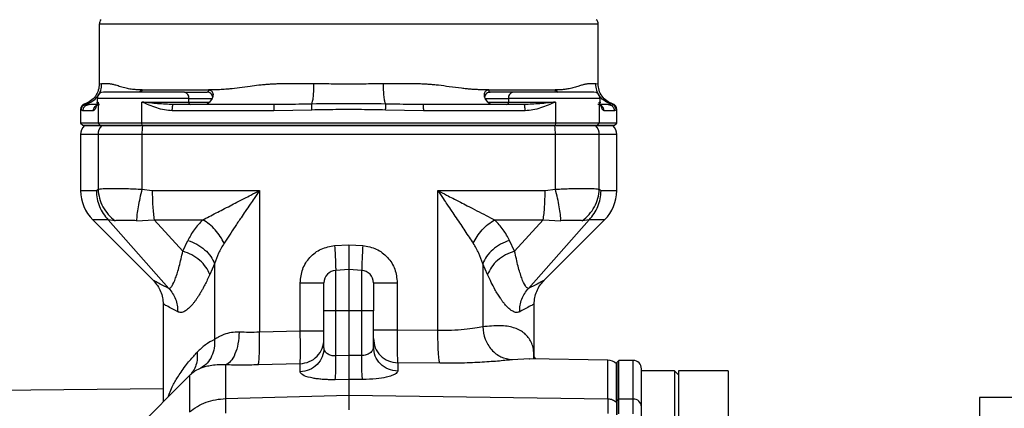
# Model space of a CAD drawing. Header units: millimetres. Extents: x 3 to 4919, y -224 to 3490.
# Tile 31 of 55: x 1547 to 1786, y 3261 to 3355. Entities that reach past the tile are written whole.
import ezdxf

# ---------------------------------------------------------------- set-up
doc = ezdxf.new("R2010")
doc.units = ezdxf.units.MM

msp = doc.modelspace()

# ---------------------------------------------------------------- linework, layer by layer
at = {"color": 7, "linetype": 'Continuous', "lineweight": 25}
for p, q in [((1566.21, 3354.05), (1566.21, 3339.52)), ((1687.21, 3339.52), (1687.21, 3354.05)), ((1566.8, 3339.55), (1566.21, 3339.52)), ((1687.21, 3339.52), (1686.62, 3339.55)), ((1565.75, 3336.05), (1565.75, 3335.15)), ((1576.65, 3338.15), (1592.75, 3338.15)), ((1586.88, 3337.55), (1592.41, 3337.55)), ((1587.94, 3335.15), (1587.94, 3336.05)), ((1587.94, 3336.05), (1593.64, 3336.05)), ((1593.64, 3336.05), (1592.96, 3335.15)), ((1593.64, 3336.05), (1593.75, 3336.36)), ((1659.67, 3336.36), (1659.79, 3336.05)), ((1660.47, 3335.15), (1659.79, 3336.05)), ((1659.79, 3336.05), (1665.48, 3336.05)), ((1660.68, 3338.15), (1676.78, 3338.15)), ((1661.01, 3337.55), (1660.79, 3337.5)), ((1666.55, 3337.55), (1661.01, 3337.55)), ((1665.48, 3336.05), (1665.48, 3335.15)), ((1687.68, 3335.15), (1687.68, 3336.05)), ((1565.93, 3335.15), (1565.7, 3334.92)), ((1565.93, 3335.15), (1565.93, 3330.05)), ((1576.58, 3330.05), (1576.58, 3335.15)), ((1576.58, 3335.15), (1587.94, 3335.15)), ((1587.94, 3335.15), (1592.96, 3335.15)), ((1660.47, 3335.15), (1665.48, 3335.15)), ((1665.48, 3335.15), (1676.85, 3335.15)), ((1676.85, 3335.15), (1676.85, 3330.05)), ((1687.49, 3335.15), (1687.49, 3330.05)), ((1687.72, 3334.76), (1687.62, 3334.92)), ((1561.71, 3333.34), (1561.71, 3330.05)), ((1561.85, 3333.22), (1561.71, 3333.34)), ((1562.27, 3333.05), (1561.85, 3333.22)), ((1564.78, 3333.05), (1562.27, 3333.05)), ((1608.53, 3333.05), (1583.93, 3333.05)), ((1617.75, 3333.22), (1608.53, 3333.05)), ((1644.89, 3333.05), (1635.67, 3333.22)), ((1669.5, 3333.05), (1644.89, 3333.05)), ((1691.16, 3333.05), (1688.65, 3333.05)), ((1691.58, 3333.22), (1691.16, 3333.05)), ((1691.71, 3330.05), (1691.71, 3333.32)), ((1561.71, 3330.05), (1562.21, 3329.55)), ((1565.93, 3330.05), (1561.71, 3330.05)), ((1562.21, 3329.55), (1566.43, 3329.55)), ((1562.71, 3329.55), (1562.59, 3329.42)), ((1576.58, 3330.05), (1565.93, 3330.05)), ((1565.93, 3330.05), (1566.43, 3329.55)), ((1566.43, 3329.55), (1576.66, 3329.55)), ((1566.92, 3329.55), (1566.8, 3329.42)), ((1576.72, 3329.42), (1566.8, 3329.42)), ((1676.85, 3330.05), (1576.58, 3330.05)), ((1576.66, 3329.55), (1576.58, 3330.05)), ((1576.66, 3329.55), (1676.77, 3329.55)), ((1576.74, 3329.55), (1576.72, 3329.42)), ((1676.7, 3329.42), (1576.72, 3329.42)), ((1676.68, 3329.55), (1676.7, 3329.42)), ((1686.63, 3329.42), (1676.7, 3329.42)), ((1676.85, 3330.05), (1676.77, 3329.55)), ((1676.77, 3329.55), (1687, 3329.55)), ((1687.49, 3330.05), (1676.85, 3330.05)), ((1686.63, 3329.42), (1686.51, 3329.55)), ((1687.49, 3330.05), (1687, 3329.55)), ((1687, 3329.55), (1691.21, 3329.55)), ((1691.71, 3330.05), (1687.49, 3330.05)), ((1690.83, 3329.42), (1690.71, 3329.55)), ((1691.21, 3329.55), (1691.71, 3330.05)), ((1561.71, 3327.3), (1561.71, 3313.69)), ((1565.93, 3327.3), (1565.93, 3314.02)), ((1576.58, 3327.3), (1576.58, 3314.02)), ((1676.85, 3327.3), (1576.58, 3327.3)), ((1676.85, 3314.02), (1676.85, 3327.3)), ((1687.49, 3327.3), (1676.85, 3327.3)), ((1687.49, 3314.02), (1687.49, 3327.3)), ((1691.71, 3313.69), (1691.71, 3327.3)), ((1565.52, 3313.69), (1565.93, 3314.02)), ((1576.58, 3314.02), (1579.08, 3313.69)), ((1579.08, 3313.69), (1605.06, 3313.69)), ((1605.06, 3313.69), (1605.06, 3279.39)), ((1648.36, 3279.78), (1648.36, 3313.69)), ((1674.35, 3313.69), (1676.85, 3314.02)), ((1687.49, 3314.02), (1687.91, 3313.69)), ((1564.64, 3306.62), (1579.37, 3291.89)), ((1568.41, 3306.62), (1583.07, 3290)), ((1570.06, 3306.4), (1568.41, 3306.62)), ((1575.24, 3306.4), (1579.54, 3306.62)), ((1579.54, 3306.62), (1591.31, 3306.62)), ((1579.54, 3306.62), (1586.47, 3299.03)), ((1662.11, 3306.62), (1673.88, 3306.62)), ((1673.88, 3306.62), (1666.95, 3299.03)), ((1670.36, 3290), (1685.02, 3306.62)), ((1673.88, 3306.62), (1678.19, 3306.4)), ((1674.06, 3291.89), (1688.78, 3306.62)), ((1685.02, 3306.62), (1683.37, 3306.4)), ((1586.47, 3299.03), (1587.7, 3301.63)), ((1623.31, 3300.37), (1626.71, 3300.55)), ((1626.71, 3300.55), (1630.12, 3300.37)), ((1666.95, 3299.03), (1665.73, 3301.63)), ((1594.2, 3295.97), (1593.02, 3293.38)), ((1594.2, 3295.97), (1594.2, 3277.64)), ((1659.22, 3295.97), (1659.22, 3280.71)), ((1660.41, 3293.38), (1659.22, 3295.97)), ((1626.71, 3294.55), (1623.56, 3294.38)), ((1623.56, 3284.55), (1623.56, 3294.38)), ((1626.71, 3294.55), (1626.71, 3284.55)), ((1629.87, 3294.38), (1626.71, 3294.55)), ((1629.87, 3284.55), (1629.87, 3294.38)), ((1614.95, 3279.67), (1614.95, 3291.38)), ((1638.48, 3291.38), (1638.48, 3279.88)), ((1581.71, 3286.23), (1581.71, 3262.5)), ((1671.71, 3272.94), (1671.71, 3286.23)), ((1620.71, 3275.62), (1620.71, 3284.55)), ((1623.56, 3284.55), (1620.71, 3284.55)), ((1623.56, 3273.66), (1623.56, 3284.55)), ((1626.71, 3284.55), (1623.56, 3284.55)), ((1626.71, 3284.55), (1626.71, 3273.73)), ((1629.87, 3284.55), (1626.71, 3284.55)), ((1629.87, 3273.72), (1629.87, 3284.55)), ((1632.71, 3284.55), (1629.87, 3284.55)), ((1632.71, 3275.83), (1632.71, 3284.55)), ((1614.95, 3279.67), (1605.06, 3279.39)), ((1648.36, 3279.78), (1638.48, 3279.88)), ((1596.83, 3271.48), (1596.83, 3263.31)), ((1614.92, 3271.76), (1604.76, 3271.48)), ((1614.92, 3269.76), (1614.92, 3271.76)), ((1626.71, 3273.73), (1623.56, 3273.66)), ((1629.87, 3273.72), (1626.71, 3273.73)), ((1638.61, 3271.96), (1638.61, 3269.97)), ((1648.8, 3271.86), (1638.61, 3271.96)), ((1670.55, 3272.96), (1666.34, 3272.73)), ((1670.45, 3272.96), (1670.54, 3272.96)), ((1689.56, 3272.63), (1670.55, 3272.96)), ((1691.71, 3271.66), (1691.64, 3271.73)), ((1692.21, 3272.55), (1691.71, 3272.05)), ((1691.71, 3272.05), (1691.71, 3262.73)), ((1695.71, 3272.55), (1692.21, 3272.55)), ((1692.21, 3263.2), (1692.21, 3272.55)), ((1588.45, 3269.17), (1588.29, 3269.04)), ((1588.61, 3269.46), (1588.48, 3269.26)), ((1705.71, 3270.05), (1697.71, 3270.05)), ((1706.71, 3269.05), (1705.71, 3270.05)), ((1705.71, 3270.05), (1705.71, 3145.05)), ((1718.71, 3270.05), (1706.71, 3270.05)), ((1706.71, 3270.05), (1706.71, 3145.05)), ((1718.71, 3270.05), (1718.71, 3145.05)), ((1588.09, 3268.88), (1566.09, 3246.88)), ((1626.71, 3267.96), (1623.45, 3267.89)), ((1626.71, 3267.96), (1626.71, 3264.12)), ((1630.08, 3267.95), (1626.71, 3267.96)), ((1581.71, 3265.64), (1518.91, 3265.09)), ((1596.83, 3263.31), (1626.71, 3264.12)), ((1626.71, 3264.12), (1689.56, 3263.27)), ((1691.64, 3262.43), (1691.71, 3262.37)), ((1692.21, 3263.2), (1691.71, 3262.73)), ((1691.71, 3262.73), (1691.71, 3259.49)), ((1692.21, 3259.66), (1692.21, 3263.2)), ((1695.71, 3263.2), (1692.21, 3263.2)), ((1695.71, 3259.66), (1695.71, 3263.2)), ((1791.71, 3263.55), (1779.71, 3263.55)), ((1779.71, 3263.55), (1779.71, 3151.55))]:
    msp.add_line(p, q, dxfattribs=at)
at = {"color": 8, "linetype": 'Continuous', "lineweight": 25}
for p, q in [((1687.21, 3354.05), (1566.21, 3354.05)), ((1587.94, 3336.05), (1565.75, 3336.05)), ((1687.68, 3336.05), (1665.48, 3336.05)), ((1563, 3334.68), (1562.75, 3334.76)), ((1565.75, 3335.15), (1565.93, 3335.15)), ((1687.49, 3335.15), (1687.68, 3335.15)), ((1687.62, 3334.92), (1687.49, 3335.15)), ((1690.68, 3334.76), (1690.43, 3334.68)), ((1566.8, 3329.42), (1562.59, 3329.42)), ((1690.83, 3329.42), (1686.63, 3329.42)), ((1565.93, 3327.3), (1561.71, 3327.3)), ((1691.71, 3327.3), (1687.49, 3327.3)), ((1561.71, 3313.69), (1565.52, 3313.69)), ((1687.91, 3313.69), (1691.71, 3313.69)), ((1568.41, 3306.62), (1564.64, 3306.62)), ((1688.78, 3306.62), (1685.02, 3306.62)), ((1689.56, 3263.27), (1689.56, 3272.63)), ((1695.71, 3263.2), (1695.71, 3272.55)), ((1588.09, 3268.88), (1588.09, 3260.08))]:
    msp.add_line(p, q, dxfattribs=at)
at = {"color": 7, "linetype": 'Continuous', "lineweight": 25}
for centre, radius, start, end in [((1567.71, 3354.05), 1.5, 135, 180), ((1685.71, 3354.05), 1.5, 0, 45), ((1567.25, 3336.05), 1.5, 90, 180), ((1586.62, 3336.23), 1.34, 351.9499, 78.5787), ((1666.81, 3336.23), 1.34, 101.423, 188.0499), ((1686.18, 3336.05), 1.5, 0, 90), ((1565.15, 3335.15), 0.6, 337.6034, 0), ((1588.47, 3335.07), 0.536, 171.951, 258.5797), ((1664.95, 3335.07), 0.536, 281.4217, 8.0475), ((1688.28, 3335.15), 0.6, 180, 199.9519), ((1564.71, 3327.3), 3, 135, 180), ((1568.95, 3327.31), 3.02, 135.5022, 180.0689), ((1590.15, 3327.43), 13.58, 171.5493, 180.5314), ((1663.28, 3327.43), 13.57, 359.4675, 8.4518), ((1684.47, 3327.31), 3.02, 359.932, 44.4969), ((1688.71, 3327.3), 3, 0, 45), ((1571.71, 3313.69), 10, 180, 225), ((1681.71, 3313.69), 10, 315, 0), ((1623.71, 3291.38), 3, 93, 180), ((1629.71, 3291.38), 3, 0, 87), ((1689.5, 3269.63), 3, 44.5155, 89), ((1695.71, 3270.55), 2, 0, 90), ((1597.29, 3259.69), 13, 133.8717, 135), ((1695.77, 3261.26), 1.94, 1.899, 91.7824)]:
    msp.add_arc(centre, radius, start, end, dxfattribs=at)
for points, knots in [([(1566.21, 3339.52), (1566.17, 3339.02), (1566.08, 3337.98), (1565.34, 3336.55), (1564.2, 3335.37), (1563.21, 3334.96), (1562.72, 3334.75)], [0, 0, 0, 0, 0.23739, 0.491371, 0.749999, 1, 1, 1, 1]), ([(1563, 3334.68), (1563.53, 3334.86), (1564.6, 3335.24), (1565.84, 3336.44), (1566.66, 3337.93), (1566.76, 3339.02), (1566.8, 3339.55)], [0, 0, 0, 0, 0.250608, 0.510478, 0.764661, 1, 1, 1, 1]), ([(1576.65, 3338.15), (1576.35, 3338.14), (1575.85, 3338.14), (1575.18, 3338.15), (1574.58, 3338.17), (1573.97, 3338.24), (1573.35, 3338.35), (1572.44, 3338.55), (1571.39, 3338.86), (1570.45, 3339.16), (1569.84, 3339.33), (1569.46, 3339.43), (1569.11, 3339.5), (1568.8, 3339.54), (1568.48, 3339.55), (1568.27, 3339.55), (1568.16, 3339.55), (1568.16, 3339.55), (1568.16, 3339.55), (1568.16, 3339.55), (1568.16, 3339.55), (1568.15, 3339.55), (1568.15, 3339.55), (1568.15, 3339.55), (1568.14, 3339.55), (1568.13, 3339.55), (1568.08, 3339.55), (1567.93, 3339.55), (1567.63, 3339.55), (1567.2, 3339.55), (1566.95, 3339.55), (1566.8, 3339.55)], [0, 0, 0, 0, 0.057062, 0.097618, 0.138163, 0.182312, 0.231321, 0.277821, 0.396665, 0.499998, 0.544806, 0.586469, 0.625007, 0.666447, 0.700053, 0.750006, 0.75002, 0.750029, 0.750046, 0.750078, 0.750136, 0.750242, 0.75044, 0.750827, 0.75162, 0.753357, 0.757483, 0.771752, 0.820667, 0.896751, 1, 1, 1, 1]), ([(1618.28, 3339.55), (1617.36, 3339.55), (1615.75, 3339.55), (1613.79, 3339.55), (1612.53, 3339.55), (1611.88, 3339.55), (1611.13, 3339.55), (1610.31, 3339.55), (1609.2, 3339.54), (1608.21, 3339.5), (1607.14, 3339.43), (1606.06, 3339.33), (1604.59, 3339.18), (1602.63, 3338.92), (1600.27, 3338.59), (1598.34, 3338.36), (1596.98, 3338.24), (1596.15, 3338.18), (1595.33, 3338.15), (1594.58, 3338.15), (1593.7, 3338.14), (1593.12, 3338.15), (1592.75, 3338.15)], [0, 0, 0, 0, 0.101483, 0.176978, 0.216544, 0.241488, 0.249995, 0.300809, 0.333565, 0.374995, 0.413534, 0.455198, 0.500001, 0.584196, 0.686874, 0.783254, 0.821106, 0.855885, 0.886833, 0.924179, 0.951521, 1, 1, 1, 1]), ([(1617.75, 3334.68), (1617.82, 3334.86), (1617.97, 3335.24), (1618.15, 3336.44), (1618.26, 3337.93), (1618.28, 3339.02), (1618.28, 3339.55)], [0, 0, 0, 0, 0.2506102, 0.5104791, 0.7646597, 1, 1, 1, 1]), ([(1635.14, 3339.55), (1634.56, 3339.54), (1633.16, 3339.54), (1630.94, 3339.53), (1628.71, 3339.52), (1626.71, 3339.52), (1624.72, 3339.52), (1622.49, 3339.53), (1620.26, 3339.54), (1618.87, 3339.54), (1618.28, 3339.55)], [0, 0, 0, 0, 0.104172, 0.25, 0.395835, 0.499999, 0.604175, 0.75, 0.895828, 1, 1, 1, 1]), ([(1635.68, 3334.68), (1635.6, 3334.86), (1635.45, 3335.24), (1635.28, 3336.44), (1635.16, 3337.93), (1635.15, 3339.02), (1635.14, 3339.55)], [0, 0, 0, 0, 0.2506082, 0.5104792, 0.7646607, 1, 1, 1, 1]), ([(1660.68, 3338.15), (1660.24, 3338.14), (1659.49, 3338.14), (1658.41, 3338.15), (1657.42, 3338.17), (1656.35, 3338.24), (1655.23, 3338.35), (1653.48, 3338.55), (1651.26, 3338.86), (1649, 3339.16), (1647.37, 3339.33), (1646.28, 3339.43), (1645.22, 3339.5), (1644.22, 3339.54), (1643.12, 3339.55), (1642.35, 3339.55), (1641.92, 3339.55), (1641.92, 3339.55), (1641.92, 3339.55), (1641.92, 3339.55), (1641.92, 3339.55), (1641.92, 3339.55), (1641.91, 3339.55), (1641.9, 3339.55), (1641.87, 3339.55), (1641.81, 3339.55), (1641.63, 3339.55), (1641.03, 3339.55), (1639.78, 3339.55), (1637.72, 3339.55), (1636.08, 3339.55), (1635.14, 3339.55)], [0, 0, 0, 0, 0.057062, 0.09762, 0.138165, 0.182313, 0.231322, 0.277821, 0.396665, 0.499999, 0.544806, 0.58647, 0.625007, 0.666448, 0.700054, 0.750007, 0.75002, 0.75003, 0.750048, 0.750079, 0.750137, 0.750242, 0.750442, 0.750829, 0.751621, 0.753357, 0.757484, 0.771752, 0.820668, 0.896751, 1, 1, 1, 1]), ([(1686.62, 3339.55), (1686.48, 3339.55), (1686.23, 3339.55), (1685.82, 3339.55), (1685.53, 3339.55), (1685.37, 3339.55), (1685.17, 3339.55), (1684.95, 3339.55), (1684.63, 3339.54), (1684.32, 3339.5), (1683.96, 3339.43), (1683.58, 3339.33), (1683.03, 3339.18), (1682.23, 3338.92), (1681.15, 3338.59), (1680.16, 3338.36), (1679.4, 3338.24), (1678.93, 3338.18), (1678.44, 3338.15), (1677.98, 3338.15), (1677.42, 3338.14), (1677.03, 3338.15), (1676.78, 3338.15)], [0, 0, 0, 0, 0.101482, 0.176977, 0.216544, 0.241488, 0.249995, 0.300809, 0.333565, 0.374995, 0.413535, 0.4552, 0.500003, 0.584197, 0.686873, 0.783254, 0.821107, 0.855886, 0.886834, 0.92418, 0.951521, 1, 1, 1, 1]), ([(1690.43, 3334.68), (1689.9, 3334.86), (1688.83, 3335.24), (1687.58, 3336.44), (1686.77, 3337.93), (1686.67, 3339.02), (1686.62, 3339.55)], [0, 0, 0, 0, 0.250606, 0.510479, 0.76466, 1, 1, 1, 1]), ([(1690.71, 3334.75), (1690.22, 3334.96), (1689.23, 3335.37), (1688.09, 3336.55), (1687.35, 3337.98), (1687.26, 3339.02), (1687.21, 3339.52)], [0, 0, 0, 0, 0.250005, 0.508629, 0.76261, 1, 1, 1, 1]), ([(1586.88, 3337.55), (1586.36, 3337.55), (1585.28, 3337.55), (1583.32, 3337.55), (1581.11, 3337.55), (1578.75, 3337.55), (1576.39, 3337.55), (1574.18, 3337.55), (1572.23, 3337.55), (1570.57, 3337.55), (1569.19, 3337.55), (1568.12, 3337.55), (1567.39, 3337.55), (1567.3, 3337.55), (1567.25, 3337.55)], [0, 0, 0, 0, 0.077677, 0.160007, 0.24576, 0.333332, 0.420906, 0.506659, 0.588989, 0.666666, 0.744342, 0.826673, 0.912427, 1, 1, 1, 1]), ([(1576.05, 3337.63), (1576.07, 3337.68), (1576.14, 3337.81), (1576.28, 3337.97), (1576.46, 3338.11), (1576.58, 3338.13), (1576.65, 3338.15)], [0, 0, 0, 0, 0.146274, 0.430328, 0.714878, 1, 1, 1, 1]), ([(1576.65, 3338.15), (1576.64, 3338.07), (1576.62, 3337.91), (1576.51, 3337.71), (1576.35, 3337.57), (1576.21, 3337.55), (1576.15, 3337.55)], [0, 0, 0, 0, 0.2499857, 0.4999647, 0.7500177, 1, 1, 1, 1]), ([(1592.75, 3338.15), (1592.75, 3338.07), (1592.73, 3337.91), (1592.66, 3337.71), (1592.55, 3337.57), (1592.46, 3337.55), (1592.41, 3337.55)], [0, 0, 0, 0, 0.249983, 0.499971, 0.749989, 1, 1, 1, 1]), ([(1593.75, 3336.36), (1593.71, 3336.52), (1593.61, 3336.85), (1593.28, 3337.23), (1592.87, 3337.5), (1592.56, 3337.53), (1592.41, 3337.55)], [0, 0, 0, 0, 0.23513, 0.499828, 0.749891, 1, 1, 1, 1]), ([(1592.75, 3338.15), (1592.94, 3338.1), (1593.21, 3338.04), (1593.51, 3337.77), (1593.72, 3337.43), (1593.85, 3336.94), (1593.79, 3336.56), (1593.75, 3336.36)], [0, 0, 0, 0, 0.25368, 0.381684, 0.512505, 0.753026, 1, 1, 1, 1]), ([(1659.67, 3336.36), (1659.64, 3336.56), (1659.58, 3336.94), (1659.71, 3337.43), (1659.92, 3337.77), (1660.14, 3337.97), (1660.4, 3338.11), (1660.58, 3338.13), (1660.68, 3338.15)], [0, 0, 0, 0, 0.246485, 0.48637, 0.617443, 0.744731, 0.87223, 1, 1, 1, 1]), ([(1660.68, 3338.15), (1660.68, 3338.07), (1660.69, 3337.91), (1660.77, 3337.71), (1660.88, 3337.57), (1660.97, 3337.55), (1661.01, 3337.55)], [0, 0, 0, 0, 0.249981, 0.499971, 0.750005, 1, 1, 1, 1]), ([(1660.79, 3337.52), (1660.81, 3337.53), (1660.87, 3337.55), (1660.92, 3337.55), (1660.95, 3337.56)], [0, 0, 0, 0, 0.498127, 1, 1, 1, 1]), ([(1686.18, 3337.55), (1686.08, 3337.55), (1685.9, 3337.55), (1684.37, 3337.55), (1682.06, 3337.55), (1679.14, 3337.55), (1675.85, 3337.55), (1672.41, 3337.55), (1669.12, 3337.55), (1667.39, 3337.55), (1666.55, 3337.55)], [0, 0, 0, 0, 0.12225, 0.250001, 0.37775, 0.500001, 0.62225, 0.75, 0.87775, 1, 1, 1, 1]), ([(1677.28, 3337.55), (1677.21, 3337.55), (1677.08, 3337.57), (1676.92, 3337.71), (1676.8, 3337.91), (1676.79, 3338.07), (1676.78, 3338.15)], [0, 0, 0, 0, 0.249984, 0.500017, 0.750013, 1, 1, 1, 1]), ([(1676.78, 3338.15), (1676.9, 3338.1), (1677.09, 3338.04), (1677.31, 3337.77), (1677.41, 3337.59), (1677.46, 3337.5)], [0, 0, 0, 0, 0.494988, 0.744768, 1, 1, 1, 1]), ([(1562.75, 3334.76), (1562.61, 3334.7), (1562.32, 3334.58), (1561.98, 3334.23), (1561.76, 3333.81), (1561.73, 3333.49), (1561.71, 3333.34)], [0, 0, 0, 0, 0.2500008, 0.4999961, 0.75, 1, 1, 1, 1]), ([(1561.85, 3333.22), (1561.86, 3333.39), (1561.9, 3333.72), (1562.15, 3334.17), (1562.52, 3334.52), (1562.84, 3334.63), (1563, 3334.68)], [0, 0, 0, 0, 0.250005, 0.50001, 0.750005, 1, 1, 1, 1]), ([(1562.27, 3333.05), (1562.28, 3333.23), (1562.31, 3333.52), (1562.5, 3333.87), (1562.7, 3334.12), (1562.93, 3334.31), (1563.28, 3334.49), (1563.58, 3334.53), (1563.76, 3334.55)], [0, 0, 0, 0, 0.23103, 0.378257, 0.499976, 0.627265, 0.763472, 1, 1, 1, 1]), ([(1563.76, 3334.55), (1563.76, 3334.55), (1563.76, 3334.55), (1563.76, 3334.55), (1563.76, 3334.55), (1563.76, 3334.55), (1563.73, 3334.55), (1563.65, 3334.55), (1563.35, 3334.57), (1563.15, 3334.63), (1563, 3334.68)], [0, 0, 0, 0, 0.000033, 0.000321, 0.001119, 0.004175, 0.016074, 0.063064, 0.250086, 1, 1, 1, 1]), ([(1566.26, 3334.55), (1565.72, 3334.55), (1564.64, 3334.55), (1564.05, 3334.55), (1563.76, 3334.55)], [0, 0, 0, 0, 0.499998, 1, 1, 1, 1]), ([(1565.93, 3335.15), (1565.83, 3334.89), (1565.64, 3334.39), (1565.35, 3333.73), (1565.06, 3333.18), (1564.87, 3333.09), (1564.78, 3333.05)], [0, 0, 0, 0, 0.250307, 0.500608, 0.750548, 1, 1, 1, 1]), ([(1564.78, 3333.05), (1564.8, 3333.24), (1564.85, 3333.63), (1565.19, 3334.13), (1565.68, 3334.48), (1566.07, 3334.52), (1566.26, 3334.55)], [0, 0, 0, 0, 0.249999, 0.500002, 0.749999, 1, 1, 1, 1]), ([(1565.7, 3334.92), (1565.7, 3334.85), (1565.69, 3334.73), (1565.87, 3334.6), (1566.09, 3334.57), (1566.17, 3334.56)], [0, 0, 0, 0, 0.386892, 0.754227, 1, 1, 1, 1]), ([(1583.93, 3333.05), (1583.29, 3333.09), (1582.01, 3333.18), (1580.15, 3333.73), (1578.35, 3334.39), (1577.17, 3334.89), (1576.58, 3335.15)], [0, 0, 0, 0, 0.249453, 0.499396, 0.749666, 1, 1, 1, 1]), ([(1584.14, 3334.55), (1582.89, 3334.6), (1580.38, 3334.72), (1577.84, 3335), (1576.58, 3335.15)], [0, 0, 0, 0, 0.499728, 1, 1, 1, 1]), ([(1583.93, 3333.05), (1583.93, 3333.24), (1583.94, 3333.63), (1583.99, 3334.13), (1584.06, 3334.48), (1584.11, 3334.52), (1584.14, 3334.55)], [0, 0, 0, 0, 0.249998, 0.500006, 0.750002, 1, 1, 1, 1]), ([(1608.62, 3334.55), (1604.53, 3334.55), (1596.34, 3334.55), (1588.21, 3334.55), (1584.14, 3334.55)], [0, 0, 0, 0, 0.5, 1, 1, 1, 1]), ([(1592.96, 3335.15), (1592.87, 3335.06), (1592.67, 3334.88), (1592.37, 3334.62), (1592.17, 3334.57), (1592.04, 3334.55)], [0, 0, 0, 0, 0.226155, 0.501013, 1, 1, 1, 1]), ([(1608.62, 3334.55), (1608.61, 3334.52), (1608.59, 3334.48), (1608.56, 3334.13), (1608.54, 3333.63), (1608.53, 3333.24), (1608.53, 3333.05)], [0, 0, 0, 0, 0.250003, 0.499989, 0.750001, 1, 1, 1, 1]), ([(1617.75, 3334.68), (1615.67, 3334.64), (1612.97, 3334.58), (1609.93, 3334.55), (1608.97, 3334.55), (1608.62, 3334.55)], [0, 0, 0, 0, 0.682703, 0.886649, 1, 1, 1, 1]), ([(1617.75, 3333.22), (1617.75, 3333.39), (1617.74, 3333.72), (1617.74, 3334.17), (1617.74, 3334.52), (1617.75, 3334.63), (1617.75, 3334.68)], [0, 0, 0, 0, 0.249996, 0.499999, 0.749994, 1, 1, 1, 1]), ([(1635.68, 3334.68), (1632.69, 3334.72), (1626.71, 3334.8), (1620.74, 3334.72), (1617.75, 3334.68)], [0, 0, 0, 0, 0.500008, 1, 1, 1, 1]), ([(1635.67, 3333.22), (1635.68, 3333.39), (1635.68, 3333.72), (1635.69, 3334.17), (1635.69, 3334.52), (1635.68, 3334.63), (1635.68, 3334.68)], [0, 0, 0, 0, 0.249995, 0.499993, 0.749983, 1, 1, 1, 1]), ([(1644.81, 3334.55), (1644.81, 3334.55), (1644.81, 3334.55), (1644.81, 3334.55), (1644.79, 3334.55), (1644.75, 3334.55), (1644.56, 3334.55), (1643.81, 3334.55), (1640.82, 3334.57), (1637.96, 3334.63), (1635.68, 3334.68)], [0, 0, 0, 0, 0.000033, 0.00032, 0.001123, 0.004178, 0.016074, 0.063067, 0.250085, 1, 1, 1, 1]), ([(1644.89, 3333.05), (1644.9, 3333.23), (1644.9, 3333.52), (1644.88, 3333.87), (1644.87, 3334.12), (1644.86, 3334.31), (1644.84, 3334.49), (1644.82, 3334.53), (1644.81, 3334.55)], [0, 0, 0, 0, 0.231033, 0.378255, 0.499983, 0.627263, 0.763472, 1, 1, 1, 1]), ([(1669.28, 3334.55), (1665.22, 3334.55), (1657.09, 3334.55), (1648.9, 3334.55), (1644.81, 3334.55)], [0, 0, 0, 0, 0.499999, 1, 1, 1, 1]), ([(1661.39, 3334.55), (1661.26, 3334.57), (1661.06, 3334.62), (1660.75, 3334.88), (1660.56, 3335.06), (1660.47, 3335.15)], [0, 0, 0, 0, 0.498988, 0.773852, 1, 1, 1, 1]), ([(1676.85, 3335.15), (1675.58, 3335), (1673.05, 3334.72), (1670.54, 3334.6), (1669.28, 3334.55)], [0, 0, 0, 0, 0.500265, 1, 1, 1, 1]), ([(1669.5, 3333.05), (1669.5, 3333.24), (1669.49, 3333.63), (1669.44, 3334.13), (1669.37, 3334.48), (1669.31, 3334.52), (1669.28, 3334.55)], [0, 0, 0, 0, 0.249997, 0.500005, 0.750002, 1, 1, 1, 1]), ([(1676.85, 3335.15), (1676.26, 3334.89), (1675.08, 3334.39), (1673.27, 3333.73), (1671.42, 3333.18), (1670.14, 3333.09), (1669.5, 3333.05)], [0, 0, 0, 0, 0.250304, 0.500609, 0.750547, 1, 1, 1, 1]), ([(1688.65, 3333.05), (1688.62, 3333.24), (1688.58, 3333.63), (1688.24, 3334.13), (1687.75, 3334.48), (1687.36, 3334.52), (1687.16, 3334.55)], [0, 0, 0, 0, 0.249999, 0.500002, 0.749999, 1, 1, 1, 1]), ([(1689.66, 3334.55), (1689.37, 3334.55), (1688.79, 3334.55), (1687.71, 3334.55), (1687.16, 3334.55)], [0, 0, 0, 0, 0.5, 1, 1, 1, 1]), ([(1688.65, 3333.05), (1688.55, 3333.09), (1688.37, 3333.18), (1688.08, 3333.73), (1687.79, 3334.39), (1687.59, 3334.89), (1687.49, 3335.15)], [0, 0, 0, 0, 0.24946, 0.499401, 0.749667, 1, 1, 1, 1]), ([(1690.43, 3334.68), (1690.29, 3334.64), (1690.11, 3334.58), (1689.81, 3334.55), (1689.7, 3334.55), (1689.66, 3334.55)], [0, 0, 0, 0, 0.682708, 0.886655, 1, 1, 1, 1]), ([(1689.66, 3334.55), (1689.86, 3334.52), (1690.25, 3334.48), (1690.75, 3334.13), (1691.09, 3333.63), (1691.14, 3333.24), (1691.16, 3333.05)], [0, 0, 0, 0, 0.250002, 0.499997, 0.75, 1, 1, 1, 1]), ([(1691.58, 3333.22), (1691.56, 3333.39), (1691.53, 3333.72), (1691.28, 3334.17), (1690.9, 3334.52), (1690.58, 3334.63), (1690.43, 3334.68)], [0, 0, 0, 0, 0.249997, 0.499991, 0.749996, 1, 1, 1, 1]), ([(1691.71, 3333.34), (1691.7, 3333.49), (1691.67, 3333.81), (1691.44, 3334.23), (1691.11, 3334.58), (1690.82, 3334.7), (1690.68, 3334.76)], [0, 0, 0, 0, 0.25, 0.5000039, 0.7499991, 1, 1, 1, 1]), ([(1635.67, 3333.22), (1633.72, 3333.26), (1629.7, 3333.34), (1623.73, 3333.34), (1619.7, 3333.26), (1617.75, 3333.22)], [0, 0, 0, 0, 0.326446, 0.673554, 1, 1, 1, 1]), ([(1576.58, 3327.3), (1575.28, 3327.3), (1572.68, 3327.3), (1569.43, 3327.3), (1566.96, 3327.3), (1566.27, 3327.3), (1565.93, 3327.3)], [0, 0, 0, 0, 0.25, 0.5, 0.75, 1, 1, 1, 1]), ([(1565.52, 3313.69), (1565.56, 3313.03), (1565.63, 3311.72), (1566.22, 3309.84), (1567.12, 3308.08), (1567.98, 3307.11), (1568.41, 3306.62)], [0, 0, 0, 0, 0.250002, 0.500002, 0.750002, 1, 1, 1, 1]), ([(1565.93, 3314.02), (1566.26, 3314.09), (1566.94, 3314.22), (1569.42, 3314.27), (1572.71, 3314.22), (1575.31, 3314.09), (1576.58, 3314.02)], [0, 0, 0, 0, 0.243955, 0.5, 0.756044, 1, 1, 1, 1]), ([(1565.93, 3314.02), (1566.01, 3313.29), (1566.18, 3311.83), (1567.05, 3309.75), (1568.32, 3307.87), (1569.48, 3306.89), (1570.06, 3306.4)], [0, 0, 0, 0, 0.24927, 0.499999, 0.75073, 1, 1, 1, 1]), ([(1576.58, 3314.02), (1576.4, 3313.29), (1576.03, 3311.83), (1575.63, 3309.75), (1575.34, 3307.87), (1575.27, 3306.89), (1575.24, 3306.4)], [0, 0, 0, 0, 0.250001, 0.500002, 0.749998, 1, 1, 1, 1]), ([(1579.08, 3313.69), (1579.08, 3313.03), (1579.1, 3311.72), (1579.19, 3309.84), (1579.33, 3308.08), (1579.47, 3307.11), (1579.54, 3306.62)], [0, 0, 0, 0, 0.250002, 0.500002, 0.750001, 1, 1, 1, 1]), ([(1591.31, 3306.62), (1591.82, 3306.87), (1592.88, 3307.41), (1594.5, 3308.25), (1596.22, 3309.14), (1597.91, 3310.01), (1599.68, 3310.92), (1601.35, 3311.78), (1603.17, 3312.72), (1604.36, 3313.33), (1605.06, 3313.69)], [0, 0, 0, 0, 0.119019, 0.250002, 0.368926, 0.500003, 0.617001, 0.750001, 0.853894, 1, 1, 1, 1]), ([(1605.06, 3313.69), (1604.62, 3313.05), (1603.87, 3311.95), (1602.72, 3310.28), (1601.67, 3308.73), (1600.44, 3306.91), (1599.15, 3304.98), (1597.76, 3302.9), (1596.91, 3301.6), (1596.49, 3300.96)], [0, 0, 0, 0, 0.144811, 0.249853, 0.383075, 0.499842, 0.670605, 0.836464, 1, 1, 1, 1]), ([(1648.36, 3313.69), (1652.71, 3313.69), (1661.41, 3313.69), (1670.04, 3313.69), (1674.35, 3313.69)], [0, 0, 0, 0, 0.5, 1, 1, 1, 1]), ([(1648.36, 3313.69), (1649.06, 3313.33), (1650.26, 3312.72), (1652.08, 3311.78), (1653.74, 3310.93), (1655.71, 3309.91), (1657.8, 3308.83), (1660.03, 3307.68), (1661.43, 3306.97), (1662.11, 3306.62)], [0, 0, 0, 0, 0.14611, 0.250014, 0.383018, 0.500029, 0.672084, 0.838669, 1, 1, 1, 1]), ([(1656.94, 3300.96), (1656.63, 3301.43), (1655.98, 3302.41), (1654.98, 3303.92), (1653.92, 3305.51), (1652.87, 3307.08), (1651.76, 3308.73), (1650.71, 3310.27), (1649.56, 3311.95), (1648.81, 3313.05), (1648.36, 3313.69)], [0, 0, 0, 0, 0.12054, 0.249726, 0.369025, 0.500321, 0.617208, 0.75003, 0.853911, 1, 1, 1, 1]), ([(1673.88, 3306.62), (1673.95, 3307.11), (1674.09, 3308.08), (1674.24, 3309.84), (1674.33, 3311.72), (1674.34, 3313.03), (1674.35, 3313.69)], [0, 0, 0, 0, 0.25, 0.499998, 0.749998, 1, 1, 1, 1]), ([(1676.85, 3314.02), (1678.12, 3314.09), (1680.72, 3314.22), (1684.01, 3314.27), (1686.49, 3314.22), (1687.16, 3314.09), (1687.49, 3314.02)], [0, 0, 0, 0, 0.243953, 0.5, 0.756041, 1, 1, 1, 1]), ([(1678.19, 3306.4), (1678.15, 3306.89), (1678.09, 3307.87), (1677.8, 3309.75), (1677.39, 3311.83), (1677.03, 3313.29), (1676.85, 3314.02)], [0, 0, 0, 0, 0.250002, 0.499997, 0.749999, 1, 1, 1, 1]), ([(1683.37, 3306.4), (1683.95, 3306.89), (1685.11, 3307.87), (1686.38, 3309.75), (1687.25, 3311.83), (1687.41, 3313.29), (1687.49, 3314.02)], [0, 0, 0, 0, 0.249268, 0.499999, 0.75073, 1, 1, 1, 1]), ([(1685.02, 3306.62), (1685.45, 3307.11), (1686.31, 3308.08), (1687.21, 3309.84), (1687.8, 3311.72), (1687.87, 3313.03), (1687.91, 3313.69)], [0, 0, 0, 0, 0.249999, 0.499998, 0.749998, 1, 1, 1, 1]), ([(1575.24, 3306.4), (1574.7, 3306.43), (1573.58, 3306.49), (1572.14, 3306.49), (1570.89, 3306.49), (1570.33, 3306.43), (1570.06, 3306.4)], [0, 0, 0, 0, 0.2415898, 0.5000008, 0.7584087, 1, 1, 1, 1]), ([(1591.31, 3306.62), (1590.58, 3305.84), (1589.12, 3304.28), (1588.17, 3302.51), (1587.7, 3301.63)], [0, 0, 0, 0, 0.499762, 1, 1, 1, 1]), ([(1596.49, 3300.96), (1596.21, 3301.52), (1595.65, 3302.64), (1594.39, 3304.21), (1592.93, 3305.6), (1591.85, 3306.28), (1591.31, 3306.62)], [0, 0, 0, 0, 0.249637, 0.499756, 0.749879, 1, 1, 1, 1]), ([(1656.94, 3300.96), (1657.22, 3301.52), (1657.78, 3302.64), (1659.03, 3304.21), (1660.5, 3305.6), (1661.58, 3306.28), (1662.11, 3306.62)], [0, 0, 0, 0, 0.249128, 0.500001, 0.75087, 1, 1, 1, 1]), ([(1665.73, 3301.63), (1665.25, 3302.51), (1664.31, 3304.28), (1662.84, 3305.84), (1662.11, 3306.62)], [0, 0, 0, 0, 0.500237, 1, 1, 1, 1]), ([(1683.37, 3306.4), (1683.1, 3306.43), (1682.54, 3306.49), (1681.29, 3306.49), (1679.85, 3306.49), (1678.73, 3306.43), (1678.19, 3306.4)], [0, 0, 0, 0, 0.241593, 0.499997, 0.758411, 1, 1, 1, 1]), ([(1587.7, 3301.63), (1588.44, 3301.35), (1589.91, 3300.8), (1591.83, 3299.42), (1593.38, 3297.78), (1593.93, 3296.57), (1594.2, 3295.97)], [0, 0, 0, 0, 0.250121, 0.500242, 0.750364, 1, 1, 1, 1]), ([(1596.49, 3300.96), (1596.02, 3300.16), (1595.08, 3298.57), (1594.5, 3296.84), (1594.2, 3295.97)], [0, 0, 0, 0, 0.499726, 1, 1, 1, 1]), ([(1614.95, 3291.38), (1615.07, 3292.5), (1615.31, 3294.75), (1617.17, 3297.65), (1619.92, 3299.79), (1622.18, 3300.18), (1623.31, 3300.37)], [0, 0, 0, 0, 0.2477193, 0.4966037, 0.7474041, 1, 1, 1, 1]), ([(1623.31, 3300.37), (1623.35, 3299.59), (1623.43, 3298.02), (1623.52, 3296.04), (1623.57, 3294.65), (1623.56, 3294.47), (1623.56, 3294.38)], [0, 0, 0, 0, 0.250002, 0.500002, 0.749997, 1, 1, 1, 1]), ([(1626.71, 3300.55), (1626.71, 3299.77), (1626.71, 3298.2), (1626.71, 3296.51), (1626.71, 3295.51), (1626.71, 3294.75), (1626.71, 3294.63), (1626.71, 3294.55)], [0, 0, 0, 0, 0.249678, 0.499356, 0.629083, 0.756039, 1, 1, 1, 1]), ([(1630.12, 3300.37), (1630.08, 3299.59), (1630, 3298.01), (1629.91, 3296.03), (1629.86, 3294.65), (1629.87, 3294.47), (1629.87, 3294.38)], [0, 0, 0, 0, 0.250299, 0.500596, 0.750891, 1, 1, 1, 1]), ([(1630.12, 3300.37), (1631.25, 3300.18), (1633.51, 3299.79), (1636.25, 3297.65), (1638.12, 3294.75), (1638.36, 3292.5), (1638.48, 3291.38)], [0, 0, 0, 0, 0.252596, 0.503397, 0.75228, 1, 1, 1, 1]), ([(1659.22, 3295.97), (1658.93, 3296.84), (1658.35, 3298.57), (1657.41, 3300.16), (1656.94, 3300.96)], [0, 0, 0, 0, 0.5002758, 1, 1, 1, 1]), ([(1665.73, 3301.63), (1664.99, 3301.35), (1663.52, 3300.8), (1661.6, 3299.42), (1660.05, 3297.78), (1659.5, 3296.58), (1659.22, 3295.97)], [0, 0, 0, 0, 0.25, 0.499999, 0.750004, 1, 1, 1, 1]), ([(1583.07, 3290), (1583.2, 3290.02), (1583.46, 3290.05), (1584.01, 3290.77), (1584.74, 3292.39), (1585.65, 3295.26), (1586.2, 3297.77), (1586.47, 3299.03)], [0, 0, 0, 0, 0.121935, 0.2446995, 0.4938957, 0.7460697, 1, 1, 1, 1]), ([(1593.02, 3293.38), (1592.75, 3293.98), (1592.21, 3295.19), (1590.65, 3296.84), (1588.71, 3298.22), (1587.22, 3298.76), (1586.47, 3299.03)], [0, 0, 0, 0, 0.25, 0.499999, 0.75, 1, 1, 1, 1]), ([(1666.95, 3299.03), (1666.21, 3298.76), (1664.72, 3298.22), (1662.77, 3296.84), (1661.22, 3295.19), (1660.68, 3293.98), (1660.41, 3293.38)], [0, 0, 0, 0, 0.250001, 0.499999, 0.750001, 1, 1, 1, 1]), ([(1670.36, 3290), (1670.23, 3290.02), (1669.97, 3290.05), (1669.42, 3290.77), (1668.68, 3292.39), (1667.78, 3295.26), (1667.23, 3297.77), (1666.95, 3299.03)], [0, 0, 0, 0, 0.1219349, 0.2446996, 0.4938958, 0.7460695, 1, 1, 1, 1]), ([(1593.02, 3293.38), (1592.82, 3292.94), (1592.43, 3292.08), (1591.83, 3290.88), (1591.29, 3289.86), (1590.8, 3289.01), (1590.37, 3288.3), (1590.01, 3287.75), (1589.73, 3287.33), (1589.52, 3287.03), (1589.31, 3286.75), (1589.1, 3286.48), (1588.61, 3285.88), (1587.88, 3285.09), (1586.92, 3284.4), (1586.03, 3284.08), (1585.5, 3284.26), (1585.24, 3284.35)], [0, 0, 0, 0, 0.072819, 0.144837, 0.216228, 0.268484, 0.320298, 0.371749, 0.397659, 0.423416, 0.449028, 0.474503, 0.499857, 0.626685, 0.749842, 0.875072, 1, 1, 1, 1]), ([(1668.19, 3284.35), (1667.93, 3284.26), (1667.4, 3284.08), (1666.69, 3284.34), (1666.14, 3284.67), (1665.76, 3284.96), (1665.37, 3285.3), (1664.97, 3285.71), (1664.64, 3286.09), (1664.39, 3286.4), (1664.21, 3286.63), (1664.04, 3286.86), (1663.86, 3287.11), (1663.68, 3287.37), (1663.34, 3287.86), (1662.84, 3288.63), (1662.11, 3289.9), (1661.29, 3291.45), (1660.71, 3292.73), (1660.41, 3293.38)], [0, 0, 0, 0, 0.124112, 0.248262, 0.296983, 0.346113, 0.395754, 0.446008, 0.496966, 0.518402, 0.539935, 0.561575, 0.583323, 0.605191, 0.627183, 0.70481, 0.783371, 0.890874, 1, 1, 1, 1]), ([(1579.37, 3291.89), (1579.72, 3291.5), (1580.42, 3290.71), (1581.15, 3289.29), (1581.63, 3287.77), (1581.69, 3286.72), (1581.71, 3286.19)], [0, 0, 0, 0, 0.249452, 0.500031, 0.750591, 1, 1, 1, 1]), ([(1583.07, 3290), (1582.33, 3290.38), (1580.86, 3291.13), (1579.62, 3291.76), (1579.45, 3291.85), (1579.37, 3291.89)], [0, 0, 0, 0, 0.334441, 0.6676, 1, 1, 1, 1]), ([(1614.95, 3291.38), (1615.71, 3291.38), (1617.24, 3291.38), (1619.13, 3291.38), (1620.46, 3291.38), (1620.63, 3291.38), (1620.71, 3291.38)], [0, 0, 0, 0, 0.25, 0.5, 0.750002, 1, 1, 1, 1]), ([(1620.71, 3284.55), (1620.71, 3285.44), (1620.71, 3287.23), (1620.71, 3289.49), (1620.71, 3291.08), (1620.71, 3291.28), (1620.71, 3291.38)], [0, 0, 0, 0, 0.249999, 0.5, 0.750003, 1, 1, 1, 1]), ([(1632.71, 3291.38), (1632.71, 3291.28), (1632.71, 3291.08), (1632.71, 3289.49), (1632.71, 3287.23), (1632.71, 3285.44), (1632.71, 3284.55)], [0, 0, 0, 0, 0.249997, 0.5, 0.750001, 1, 1, 1, 1]), ([(1632.71, 3291.38), (1632.8, 3291.38), (1632.97, 3291.38), (1634.29, 3291.38), (1636.19, 3291.38), (1637.72, 3291.38), (1638.48, 3291.38)], [0, 0, 0, 0, 0.2499987, 0.5000003, 0.7500005, 1, 1, 1, 1]), ([(1674.06, 3291.89), (1673.97, 3291.85), (1673.81, 3291.76), (1672.56, 3291.13), (1671.09, 3290.38), (1670.36, 3290)], [0, 0, 0, 0, 0.333538, 0.667108, 1, 1, 1, 1]), ([(1671.71, 3286.19), (1671.74, 3286.72), (1671.8, 3287.78), (1672.28, 3289.31), (1673.02, 3290.73), (1673.73, 3291.52), (1674.08, 3291.91)], [0, 0, 0, 0, 0.249421, 0.499996, 0.750573, 1, 1, 1, 1]), ([(1583.07, 3290), (1583.4, 3289.61), (1584.07, 3288.83), (1584.76, 3287.43), (1585.19, 3285.92), (1585.22, 3284.87), (1585.24, 3284.35)], [0, 0, 0, 0, 0.249998, 0.499999, 0.750001, 1, 1, 1, 1]), ([(1668.19, 3284.35), (1668.2, 3284.87), (1668.24, 3285.92), (1668.67, 3287.43), (1669.35, 3288.83), (1670.02, 3289.61), (1670.36, 3290)], [0, 0, 0, 0, 0.249998, 0.499999, 0.749999, 1, 1, 1, 1]), ([(1585.24, 3284.35), (1584.54, 3284.72), (1583.13, 3285.47), (1581.95, 3286.1), (1581.79, 3286.19), (1581.71, 3286.23)], [0, 0, 0, 0, 0.333378, 0.667228, 1, 1, 1, 1]), ([(1600.15, 3279.41), (1599.5, 3279.4), (1598.14, 3279.37), (1596.5, 3278.88), (1595.58, 3278.46), (1595.16, 3278.23), (1594.97, 3278.13), (1594.62, 3277.92), (1594.36, 3277.75), (1594.2, 3277.64)], [0, 0, 0, 0, 0.249616, 0.524296, 0.758367, 0.765471, 0.78969, 0.878145, 1, 1, 1, 1]), ([(1600.15, 3279.41), (1600.08, 3278.45), (1599.95, 3276.53), (1599.19, 3274.03), (1598.12, 3272.15), (1597.26, 3271.7), (1596.83, 3271.48)], [0, 0, 0, 0, 0.249248, 0.499495, 0.749745, 1, 1, 1, 1]), ([(1605.06, 3279.39), (1604.21, 3279.37), (1602.51, 3279.32), (1600.94, 3279.38), (1600.15, 3279.41)], [0, 0, 0, 0, 0.498602, 1, 1, 1, 1]), ([(1604.76, 3271.48), (1604.83, 3271.71), (1604.95, 3272.18), (1605.06, 3274.06), (1605.11, 3276.54), (1605.08, 3278.44), (1605.06, 3279.39)], [0, 0, 0, 0, 0.250255, 0.500507, 0.750755, 1, 1, 1, 1]), ([(1614.92, 3271.76), (1614.95, 3271.99), (1614.99, 3272.46), (1615.01, 3274.34), (1615, 3276.82), (1614.97, 3278.72), (1614.95, 3279.67)], [0, 0, 0, 0, 0.249632, 0.499822, 0.750105, 1, 1, 1, 1]), ([(1620.71, 3279.67), (1620.63, 3279.67), (1620.46, 3279.67), (1619.13, 3279.67), (1617.24, 3279.67), (1615.71, 3279.67), (1614.95, 3279.67)], [0, 0, 0, 0, 0.249999, 0.500002, 0.75, 1, 1, 1, 1]), ([(1638.48, 3279.88), (1637.72, 3279.88), (1636.19, 3279.88), (1634.29, 3279.88), (1632.97, 3279.88), (1632.8, 3279.88), (1632.71, 3279.88)], [0, 0, 0, 0, 0.2499995, 0.4999997, 0.7500013, 1, 1, 1, 1]), ([(1638.48, 3279.88), (1638.47, 3278.93), (1638.46, 3277.02), (1638.48, 3274.54), (1638.53, 3272.66), (1638.58, 3272.2), (1638.61, 3271.96)], [0, 0, 0, 0, 0.250488, 0.500909, 0.75086, 1, 1, 1, 1]), ([(1659.22, 3280.71), (1658.64, 3280.61), (1657.49, 3280.4), (1654.83, 3280.05), (1651.75, 3279.8), (1649.49, 3279.79), (1648.36, 3279.78)], [0, 0, 0, 0, 0.256233, 0.507826, 0.755224, 1, 1, 1, 1]), ([(1648.8, 3271.86), (1648.74, 3272.09), (1648.61, 3272.56), (1648.46, 3274.44), (1648.36, 3276.92), (1648.36, 3278.83), (1648.36, 3279.78)], [0, 0, 0, 0, 0.25, 0.499998, 0.750001, 1, 1, 1, 1]), ([(1659.22, 3280.71), (1659.35, 3279.7), (1659.6, 3277.66), (1661.25, 3275.06), (1663.57, 3273.2), (1665.42, 3272.89), (1666.34, 3272.73)], [0, 0, 0, 0, 0.25, 0.499998, 0.749999, 1, 1, 1, 1]), ([(1594.2, 3277.64), (1593.43, 3277.24), (1591.88, 3276.44), (1590.59, 3275.17), (1589.95, 3274.54)], [0, 0, 0, 0, 0.499974, 1, 1, 1, 1]), ([(1594.2, 3277.64), (1594.21, 3276.93), (1594.21, 3275.51), (1593.54, 3273.55), (1592.46, 3271.84), (1591.41, 3271.08), (1590.88, 3270.69)], [0, 0, 0, 0, 0.249495, 0.499999, 0.750502, 1, 1, 1, 1]), ([(1614.92, 3271.76), (1615.69, 3271.87), (1617.22, 3272.09), (1619.13, 3273.48), (1620.46, 3275.41), (1620.63, 3276.93), (1620.71, 3277.69)], [0, 0, 0, 0, 0.249998, 0.499999, 0.749999, 1, 1, 1, 1]), ([(1632.71, 3277.9), (1632.8, 3277.13), (1632.98, 3275.59), (1634.34, 3273.64), (1636.28, 3272.27), (1637.83, 3272.06), (1638.61, 3271.96)], [0, 0, 0, 0, 0.2500003, 0.500002, 0.7500029, 1, 1, 1, 1]), ([(1620.71, 3275.62), (1620.63, 3274.87), (1620.46, 3273.37), (1619.13, 3271.46), (1617.22, 3270.09), (1615.69, 3269.87), (1614.92, 3269.76)], [0, 0, 0, 0, 0.249999, 0.500001, 0.750002, 1, 1, 1, 1]), ([(1623.56, 3273.66), (1623.37, 3273.66), (1622.99, 3273.65), (1622.46, 3273.75), (1621.97, 3273.94), (1621.38, 3274.28), (1620.84, 3274.86), (1620.76, 3275.36), (1620.71, 3275.62)], [0, 0, 0, 0, 0.110584, 0.224794, 0.33845, 0.464458, 0.724454, 1, 1, 1, 1]), ([(1632.71, 3275.83), (1632.67, 3275.57), (1632.59, 3275.06), (1632.04, 3274.45), (1631.46, 3274.08), (1630.97, 3273.87), (1630.43, 3273.74), (1630.06, 3273.73), (1629.87, 3273.72)], [0, 0, 0, 0, 0.275297, 0.535892, 0.662687, 0.776209, 0.890488, 1, 1, 1, 1]), ([(1638.61, 3269.97), (1637.83, 3270.07), (1636.28, 3270.27), (1634.34, 3271.63), (1632.98, 3273.55), (1632.8, 3275.07), (1632.71, 3275.83)], [0, 0, 0, 0, 0.249998, 0.5, 0.749999, 1, 1, 1, 1]), ([(1596.83, 3271.48), (1596.12, 3271.49), (1594.7, 3271.52), (1593.08, 3271.29), (1591.78, 3270.99), (1591.18, 3270.79), (1590.88, 3270.69)], [0, 0, 0, 0, 0.249438, 0.500532, 0.750565, 1, 1, 1, 1]), ([(1604.76, 3271.48), (1603.39, 3271.45), (1600.65, 3271.4), (1598.1, 3271.45), (1596.83, 3271.48)], [0, 0, 0, 0, 0.499867, 1, 1, 1, 1]), ([(1623.45, 3267.89), (1623.48, 3268.13), (1623.53, 3268.6), (1623.58, 3269.99), (1623.59, 3271.72), (1623.57, 3273.01), (1623.56, 3273.66)], [0, 0, 0, 0, 0.250004, 0.500003, 0.750002, 1, 1, 1, 1]), ([(1626.71, 3273.73), (1626.72, 3273.08), (1626.72, 3271.78), (1626.73, 3270.04), (1626.73, 3268.66), (1626.72, 3268.19), (1626.71, 3267.96)], [0, 0, 0, 0, 0.251308, 0.499999, 0.758169, 1, 1, 1, 1]), ([(1630.08, 3267.95), (1630.05, 3268.18), (1629.99, 3268.66), (1629.92, 3270.05), (1629.87, 3271.78), (1629.87, 3273.07), (1629.87, 3273.72)], [0, 0, 0, 0, 0.2499989, 0.5000006, 0.7499996, 1, 1, 1, 1]), ([(1666.34, 3272.73), (1665.91, 3272.68), (1665.03, 3272.59), (1663.31, 3272.42), (1661.34, 3272.26), (1659.13, 3272.12), (1656.73, 3271.99), (1654.18, 3271.91), (1651.53, 3271.85), (1649.71, 3271.86), (1648.8, 3271.86)], [0, 0, 0, 0, 0.125625, 0.251398, 0.376676, 0.501584, 0.626306, 0.75097, 0.875601, 1, 1, 1, 1]), ([(1672.13, 3272.93), (1672.13, 3272.94), (1672.1, 3272.96), (1672.01, 3273.05), (1671.91, 3273.15), (1671.81, 3273.26), (1671.73, 3273.36), (1671.68, 3273.38), (1671.7, 3273.2), (1671.71, 3273.11)], [0, 0, 0, 0, 0.032005, 0.109917, 0.212644, 0.352563, 0.530025, 0.745588, 1, 1, 1, 1]), ([(1691.64, 3262.43), (1691.64, 3263.86), (1691.64, 3266.7), (1691.64, 3269.61), (1691.64, 3271.18), (1691.64, 3272.1), (1691.64, 3271.73), (1691.64, 3271.73)], [0, 0, 0, 0, 0.249999, 0.499997, 0.749996, 0.999993, 1, 1, 1, 1]), ([(1623.45, 3267.89), (1623.08, 3267.89), (1622.34, 3267.88), (1621.28, 3267.91), (1620.19, 3267.98), (1619.12, 3268.09), (1618.17, 3268.24), (1616.82, 3268.52), (1615.31, 3269.02), (1615.05, 3269.52), (1614.92, 3269.76)], [0, 0, 0, 0, 0.083252, 0.163713, 0.240523, 0.341809, 0.429048, 0.501204, 0.750581, 1, 1, 1, 1]), ([(1638.61, 3269.97), (1638.49, 3269.72), (1638.3, 3269.35), (1637.15, 3268.85), (1635.7, 3268.43), (1633.31, 3268.03), (1631.2, 3267.98), (1630.08, 3267.95)], [0, 0, 0, 0, 0.249747, 0.373326, 0.533262, 0.750164, 1, 1, 1, 1]), ([(1697.71, 3261.33), (1697.71, 3262.72), (1697.71, 3265.54), (1697.71, 3268.36), (1697.71, 3270.21), (1697.71, 3270.43), (1697.71, 3270.55)], [0, 0, 0, 0, 0.246553, 0.496037, 0.747514, 1, 1, 1, 1]), ([(1588.09, 3260.08), (1588.71, 3260.55), (1589.92, 3261.48), (1592.1, 3262.46), (1594.41, 3263.13), (1596.03, 3263.25), (1596.83, 3263.31)], [0, 0, 0, 0, 0.256783, 0.504477, 0.7538, 1, 1, 1, 1]), ([(1596.83, 3263.31), (1596.83, 3263.14), (1596.81, 3262.79), (1596.81, 3261.96), (1596.81, 3260.95), (1596.83, 3260.17), (1596.83, 3259.77)], [0, 0, 0, 0, 0.249339, 0.500004, 0.750661, 1, 1, 1, 1]), ([(1626.71, 3264.12), (1626.71, 3263.94), (1626.71, 3263.59), (1626.71, 3262.77), (1626.71, 3261.77), (1626.71, 3260.99), (1626.71, 3260.6)], [0, 0, 0, 0, 0.249352, 0.500005, 0.750656, 1, 1, 1, 1]), ([(1689.56, 3263.27), (1689.56, 3263.1), (1689.56, 3262.75), (1689.57, 3261.92), (1689.56, 3260.91), (1689.56, 3260.12), (1689.56, 3259.73)], [0, 0, 0, 0, 0.249334, 0.500003, 0.750663, 1, 1, 1, 1]), ([(1689.56, 3263.27), (1689.75, 3263.26), (1690.14, 3263.23), (1690.69, 3263.06), (1691.21, 3262.8), (1691.5, 3262.56), (1691.64, 3262.43)], [0, 0, 0, 0, 0.249998, 0.499995, 0.749992, 1, 1, 1, 1]), ([(1691.64, 3262.43), (1691.65, 3262.28), (1691.65, 3261.99), (1691.65, 3261.28), (1691.65, 3260.42), (1691.65, 3259.75), (1691.64, 3259.41)], [0, 0, 0, 0, 0.25009, 0.500002, 0.749923, 1, 1, 1, 1]), ([(1697.71, 3258.96), (1697.71, 3259.22), (1697.71, 3259.75), (1697.71, 3260.42), (1697.71, 3260.98), (1697.71, 3261.21), (1697.71, 3261.33)], [0, 0, 0, 0, 0.247075, 0.499997, 0.752925, 1, 1, 1, 1])]:
    msp.add_open_spline(points, degree=3, knots=knots, dxfattribs=at)
at = {"color": 8, "linetype": 'Continuous', "lineweight": 25}
for points, knots in [([(1660.79, 3337.5), (1660.71, 3337.49), (1660.49, 3337.46), (1660.14, 3337.23), (1659.82, 3336.85), (1659.72, 3336.52), (1659.67, 3336.36)], [0, 0, 0, 0, 0.1419618, 0.4280903, 0.7309335, 1, 1, 1, 1]), ([(1691.7, 3333.32), (1691.7, 3333.33), (1691.71, 3333.33), (1691.63, 3333.27), (1691.58, 3333.22)], [0, 0, 0, 0, 0.347115, 1, 1, 1, 1]), ([(1671.71, 3286.23), (1671.71, 3286.23), (1671.71, 3286.23), (1671.44, 3286.08), (1670.3, 3285.48), (1668.89, 3284.72), (1668.19, 3284.35)], [0, 0, 0, 0, 0.000002, 0.332856, 0.666008, 1, 1, 1, 1]), ([(1671.61, 3273.12), (1671.62, 3273.58), (1671.66, 3275.27), (1670.9, 3277.38), (1669.3, 3279.42), (1666.79, 3280.61), (1663.52, 3281.1), (1660.66, 3280.84), (1659.22, 3280.71)], [0, 0, 0, 0, 0.0712183, 0.2571175, 0.4435411, 0.6285434, 0.8133586, 1, 1, 1, 1]), ([(1582.92, 3263.71), (1583.02, 3264.01), (1583.31, 3264.83), (1583.87, 3266.05), (1584.54, 3267.33), (1585.24, 3268.53), (1586.07, 3269.8), (1587.06, 3271.16), (1588.1, 3272.45), (1589.05, 3273.56), (1589.67, 3274.23), (1589.95, 3274.54)], [0, 0, 0, 0, 0.079226, 0.224064, 0.3376, 0.43413, 0.555444, 0.693046, 0.813159, 0.915476, 1, 1, 1, 1]), ([(1589.95, 3274.54), (1589.98, 3274.01), (1590.04, 3272.94), (1589.7, 3271.42), (1589.21, 3270.24), (1588.73, 3269.67), (1588.57, 3269.49)], [0, 0, 0, 0, 0.286585, 0.573824, 0.861059, 1, 1, 1, 1]), ([(1691.64, 3271.73), (1691.64, 3271.62), (1691.64, 3271.4), (1691.64, 3269.56), (1691.64, 3266.72), (1691.64, 3263.86), (1691.64, 3262.43)], [0, 0, 0, 0, 0.2499954, 0.4999966, 0.7499992, 1, 1, 1, 1]), ([(1590.88, 3270.69), (1590.41, 3270.5), (1589.52, 3270.14), (1588.79, 3269.48), (1588.45, 3269.17)], [0, 0, 0, 0, 0.538983, 1, 1, 1, 1])]:
    msp.add_open_spline(points, degree=3, knots=knots, dxfattribs=at)

doc.saveas('drawing.dxf')
